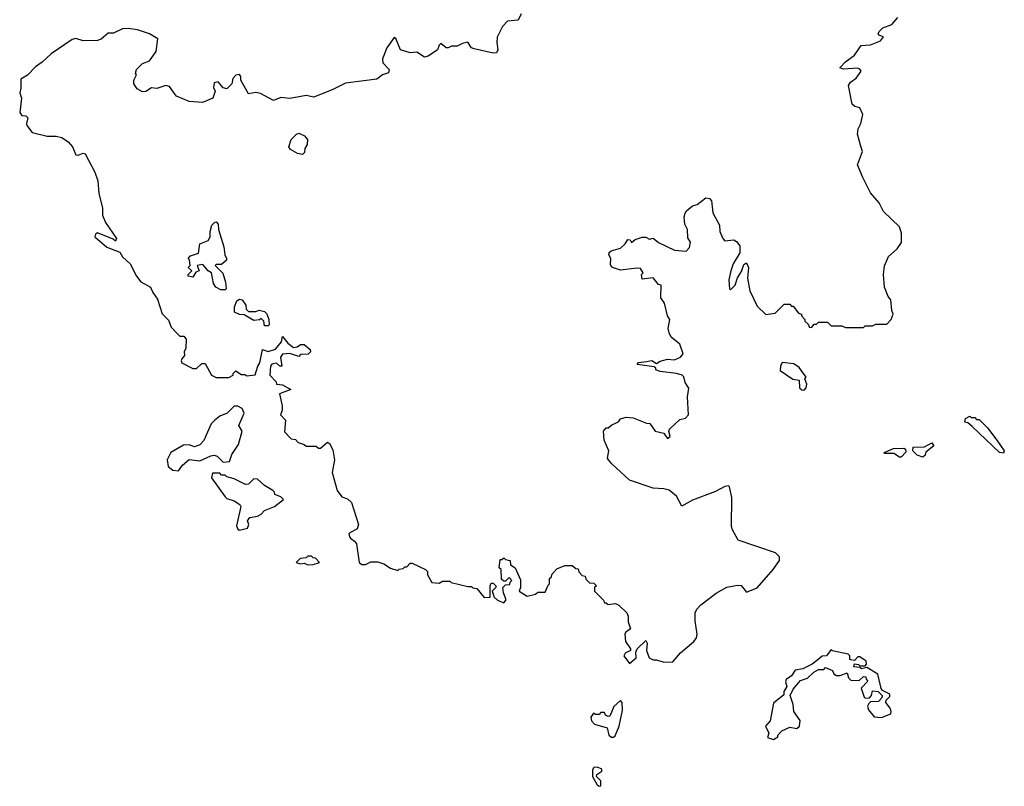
# Model space of a CAD drawing. Extents: x 2029826 to 2248070, y 228728 to 402406.
# Tile 70 of 256: x 2146162 to 2151639, y 280020 to 284282. Entities that reach past the tile are written whole.
import ezdxf

# ---------------------------------------------------------------- set-up
doc = ezdxf.new("R2010")
doc.units = 0

msp = doc.modelspace()

# ---------------------------------------------------------------- linework, layer by layer
at = {"layer": '0CON10XD'}
for points in [[(2148950.8, 284315), (2148935, 284280), (2148875, 284274), (2148846.9, 284243.1), (2148818.2, 284185), (2148815.5, 284155), (2148822, 284115), (2148815, 284096.7), (2148795, 284095.8), (2148689.5, 284119.5), (2148676.1, 284126.1), (2148655, 284156.7), (2148625, 284150), (2148596.1, 284133.9), (2148565, 284134), (2148545, 284126.2), (2148535, 284126.2), (2148505, 284149.2), (2148495, 284140), (2148485.6, 284114.4), (2148435, 284078.8), (2148414.1, 284074.1), (2148371.7, 284101.7), (2148335, 284097.5), (2148280, 284115), (2148255, 284177.5), (2148245, 284182.5), (2148204.2, 284125), (2148180, 284065), (2148181.7, 284041.7), (2148216.7, 284005), (2148213, 283987), (2148180, 283975), (2148149.3, 283950.7), (2147975, 283928.8), (2147905, 283893.3), (2147798.3, 283851.7), (2147755, 283861.2), (2147665, 283843.3), (2147615, 283850), (2147575, 283832.5), (2147501.7, 283871.7), (2147475, 283877.5), (2147435, 283870), (2147392.5, 283945), (2147392.5, 283965), (2147385, 283977.5), (2147365, 283972.5), (2147347.5, 283955), (2147342.5, 283925), (2147315, 283897.5), (2147293.6, 283903.6), (2147267, 283937), (2147245, 283930), (2147240, 283905), (2147250, 283885), (2147237.5, 283845), (2147179.3, 283820.7), (2147105, 283826.2), (2147035, 283856.2), (2147018.6, 283878.6)], [(2149555, 280702.5), (2149591.2, 280735), (2149590, 280765), (2149596.2, 280783.8), (2149645, 280830), (2149652.5, 280815), (2149648.8, 280775), (2149663.6, 280733.6), (2149685, 280722.5), (2149705, 280722.5), (2149745, 280710), (2149795, 280712.5), (2149837.3, 280762.7), (2149912.5, 280825), (2149926.2, 280845), (2149930, 280865), (2149919.5, 280939.5), (2149920, 280985), (2149928, 281005), (2149950.3, 281029.7), (2150035.6, 281094.4), (2150095, 281127.5), (2150155, 281138.8), (2150175, 281136.7), (2150205, 281100), (2150265, 281124.2), (2150353.3, 281225), (2150387.5, 281275), (2150387.5, 281295), (2150367, 281317), (2150158.3, 281388.3), (2150126.2, 281445), (2150121.2, 281465), (2150122.5, 281625), (2150110, 281685), (2150105, 281690), (2150085, 281687.5), (2150031.7, 281658.3), (2149905, 281610), (2149845, 281576.7), (2149815, 281633.3), (2149775.5, 281665.5), (2149745, 281673.8), (2149685, 281676.7), (2149555, 281722.5), (2149455, 281812.5), (2149437.5, 281835), (2149432.5, 281845), (2149440, 281885), (2149413.3, 281945), (2149410, 281995), (2149425, 282012.5), (2149435, 282012.5), (2149455, 282030), (2149493.6, 282046.4), (2149505, 282062.5), (2149535, 282072.5), (2149575, 282067.5), (2149648.3, 282038.3), (2149667, 282037), (2149697.5, 281995), (2149745, 281982.5), (2149765, 281953.3), (2149780, 281965), (2149773.3, 281993.3), (2149776.7, 282005), (2149835, 282058.8), (2149865, 282065.6), (2149883.1, 282085), (2149876.7, 282185), (2149883.3, 282233.3), (2149863.3, 282265), (2149855.6, 282295.6), (2149846.2, 282305), (2149815, 282315.4), (2149725, 282325.8), (2149700, 282335), (2149700, 282345), (2149691.7, 282351.7), (2149597.5, 282365), (2149604.3, 282375.7), (2149648.8, 282381.2), (2149677.7, 282387.7), (2149705, 282370), (2149725, 282383.8), (2149765, 282394.3), (2149805, 282391.1), (2149837.5, 282405), (2149852.5, 282425), (2149835, 282477.5), (2149785, 282517.5), (2149775, 282540), (2149770, 282565), (2149778, 282615), (2149766.1, 282636.1), (2149748.8, 282705), (2149727.5, 282735), (2149730, 282805), (2149715, 282810), (2149685, 282847.5), (2149625, 282840), (2149620, 282865), (2149630, 282875), (2149615, 282898.8), (2149595, 282901.2), (2149505, 282890), (2149460, 282905), (2149448.3, 282918.3), (2149450, 282955), (2149440, 282975), (2149441.7, 282988.3), (2149453, 282997), (2149505, 283012.5), (2149530, 283035), (2149545, 283060), (2149558.3, 283058.3), (2149565, 283042.5), (2149585, 283060), (2149625, 283072.5), (2149645, 283072.5), (2149665, 283062.5), (2149685, 283067.5), (2149715, 283043.3), (2149805, 283000), (2149870, 282995), (2149887.5, 283015), (2149892.5, 283045), (2149878.3, 283068.3), (2149877.5, 283115), (2149862.5, 283145), (2149858.8, 283185), (2149863.6, 283206.4), (2149870.7, 283219.3), (2149903.9, 283246.1), (2149930, 283255), (2149978.8, 283291.2), (2149998.6, 283288.6), (2150010.8, 283275), (2150018.3, 283208.3), (2150055, 283140), (2150056.7, 283105), (2150072.5, 283065), (2150085, 283052.5), (2150135, 283057.5), (2150149.3, 283049.3), (2150167.5, 283025), (2150167.5, 282985), (2150130, 282925), (2150117.5, 282885), (2150107.5, 282835), (2150110, 282785), (2150115, 282780), (2150142.5, 282805), (2150154, 282846), (2150177.7, 282882.3), (2150189.3, 282920.7), (2150205, 282930), (2150216, 282905), (2150210, 282845), (2150222.5, 282775), (2150265, 282690), (2150313, 282643), (2150365, 282650), (2150415, 282700), (2150445, 282700), (2150455, 282690), (2150465, 282690), (2150495, 282650), (2150510, 282645), (2150510, 282635), (2150530, 282615), (2150530, 282605), (2150548.3, 282588.3), (2150555, 282570), (2150568.3, 282571.7), (2150581.7, 282588.3), (2150595, 282590), (2150605, 282600), (2150655, 282600), (2150675, 282580), (2150735, 282580), (2150755, 282570), (2150855, 282570), (2150865, 282580), (2150905, 282580), (2150925, 282590), (2150985, 282590), (2151010, 282615), (2151020, 282645), (2151012.5, 282665), (2151007.5, 282725), (2150993, 282743), (2150972.5, 282795), (2150967.5, 282865), (2150973, 282913), (2150993.9, 282966.1), (2151043, 283007), (2151067, 283043), (2151067.5, 283095), (2151055, 283130), (2150967.5, 283215), (2150943, 283263), (2150895, 283320), (2150852.5, 283405), (2150822.5, 283475), (2150850.7, 283549.3), (2150838, 283585), (2150822.5, 283645), (2150825.8, 283675), (2150840.8, 283705), (2150851.2, 283755), (2150835, 283792.5), (2150808.3, 283798.3), (2150793, 283813), (2150772.5, 283915), (2150782.5, 283935), (2150813.9, 283956.1), (2150842.5, 283995), (2150835, 284007.5), (2150823, 284013), (2150745, 284006), (2150723.8, 284015), (2150755, 284047.5), (2150806.2, 284085), (2150841.7, 284138.3), (2150895, 284142), (2150950, 284165), (2150966.2, 284186.2), (2150940, 284195), (2150937.5, 284205), (2150945, 284217.5), (2150963.9, 284236.1), (2151012.5, 284255), (2151047, 284293)], [(2147018.6, 283878.6), (2146995, 283910), (2146975, 283916), (2146925, 283900), (2146895, 283902.5), (2146865, 283883.3), (2146845, 283880), (2146815, 283897.5), (2146797.5, 283925), (2146796.7, 283945), (2146812.5, 283975), (2146807.5, 283985), (2146812.5, 284005), (2146845, 284037.5), (2146885, 284053.3), (2146921.2, 284105), (2146930, 284175), (2146885, 284203.8), (2146817.5, 284225), (2146765, 284233.3), (2146735, 284230), (2146685, 284206.7), (2146655, 284207.5), (2146616.1, 284173.9), (2146595, 284166.2), (2146515, 284163.8), (2146475, 284176.9), (2146455, 284172.2), (2146338.4, 284091.6), (2146288, 284045), (2146250, 284020), (2146205, 283974.2), (2146168.8, 283951.2), (2146169.7, 283900.3), (2146163.8, 283875), (2146173.3, 283845), (2146162.5, 283765), (2146175, 283750), (2146197, 283747), (2146207, 283737), (2146200, 283705), (2146203, 283693), (2146232.5, 283655), (2146315, 283633.8), (2146365, 283633.3), (2146396.2, 283626.2), (2146433, 283603), (2146456.7, 283575), (2146475, 283530), (2146488.3, 283528.3), (2146515, 283540), (2146526.4, 283536.4), (2146580, 283435), (2146596.7, 283385), (2146603.3, 283315), (2146622.5, 283235), (2146623.3, 283195), (2146640, 283155), (2146700, 283065), (2146695, 283050), (2146681.7, 283061.7), (2146595, 283096.7), (2146585, 283090), (2146580, 283075), (2146646.4, 283016.4), (2146718.8, 282988.8), (2146735, 282963.3), (2146777.5, 282925), (2146812.5, 282855), (2146836.7, 282825), (2146890, 282795), (2146902.5, 282765), (2146928.8, 282728.8), (2146955, 282646.7), (2146990.5, 282610.5), (2147005, 282573.3), (2147035, 282540), (2147053, 282523), (2147075, 282522.5), (2147087.5, 282505), (2147086.7, 282455), (2147076.7, 282435), (2147080, 282415), (2147064.3, 282395.7), (2147060, 282385), (2147063.8, 282375), (2147125, 282342.5), (2147145, 282342.5), (2147175, 282370), (2147195, 282370), (2147230, 282305), (2147255, 282292.9), (2147325, 282292.5), (2147350, 282305), (2147350, 282315), (2147360, 282325), (2147365, 282330), (2147395, 282310), (2147415, 282310), (2147425, 282302.5), (2147473, 282307), (2147486.7, 282355), (2147498.8, 282375), (2147512.5, 282447.5), (2147545, 282436.7), (2147585, 282450), (2147618.3, 282491.7), (2147625, 282520), (2147653.6, 282483.6), (2147685, 282460), (2147705, 282462.5), (2147725, 282476.2), (2147745, 282476.7), (2147778.3, 282448.3), (2147780, 282435), (2147767, 282423), (2147725, 282420), (2147715, 282410), (2147665, 282426.7), (2147625, 282422.5), (2147612.5, 282405), (2147620, 282355), (2147610, 282355), (2147591.7, 282371.7), (2147565, 282367.5), (2147557.5, 282355), (2147553.3, 282305), (2147588.3, 282268.3), (2147590, 282255), (2147625, 282252.5), (2147670, 282225), (2147608.3, 282201.7), (2147622.5, 282135), (2147621.7, 282108.3), (2147612.5, 282085), (2147640, 282055), (2147635, 281990), (2147671.7, 281951.7), (2147697, 281947), (2147711.7, 281931.7), (2147745, 281920), (2147755, 281910), (2147811.7, 281911.7), (2147825, 281900), (2147835, 281900), (2147875, 281932.5), (2147886.1, 281926.1), (2147905, 281890), (2147913.3, 281835), (2147900, 281765), (2147927.5, 281665), (2147955, 281630), (2147985, 281617.5), (2148008.3, 281598.3), (2148046, 281475), (2148038.6, 281451.4), (2147993.8, 281425), (2147996.1, 281406.1), (2148005, 281396.7), (2148025, 281383.3), (2148035, 281367.5), (2148050, 281265), (2148065, 281253.8), (2148085, 281253.3), (2148115, 281267.5), (2148155, 281267.5), (2148187, 281257), (2148225, 281232.5), (2148265, 281220), (2148273, 281227), (2148295, 281230), (2148305, 281240), (2148315, 281240), (2148335, 281260), (2148345, 281260), (2148420, 281225), (2148430, 281215), (2148430, 281195), (2148455, 281152.5), (2148495, 281150), (2148515, 281160), (2148555, 281160), (2148563, 281153), (2148655, 281130), (2148675, 281130), (2148683, 281123), (2148705, 281120), (2148745, 281070), (2148778.3, 281071.7), (2148780, 281135), (2148785, 281150), (2148795, 281150), (2148810, 281135), (2148810, 281125), (2148790, 281105), (2148801.7, 281071.7), (2148820, 281055), (2148855, 281040), (2148867.5, 281057.5), (2148852.5, 281095), (2148850, 281125), (2148865, 281140), (2148888.3, 281141.7), (2148890, 281155), (2148900, 281165), (2148885, 281180), (2148865, 281160), (2148855, 281160), (2148841.7, 281171.7), (2148840, 281225), (2148830, 281235), (2148835, 281280), (2148845, 281280), (2148855, 281290), (2148865, 281280), (2148890, 281275), (2148891.7, 281251.7), (2148917.5, 281235), (2148947, 281167), (2148947.5, 281125), (2148940, 281105), (2148985, 281077.5), (2149031.7, 281088.3), (2149045, 281100), (2149085, 281100), (2149101.7, 281138.3), (2149110, 281145), (2149110, 281175), (2149120, 281185), (2149121.7, 281198.3), (2149150.7, 281229.3), (2149195, 281247.5), (2149235, 281247.5), (2149255, 281230), (2149268.3, 281228.3), (2149271.7, 281211.7), (2149291.7, 281191.7), (2149308.3, 281188.3), (2149311.7, 281171.7), (2149331.7, 281151.7), (2149355, 281150), (2149370, 281135), (2149360, 281125), (2149360, 281105), (2149410, 281055), (2149415, 281040), (2149425, 281040), (2149435, 281030), (2149477, 281037), (2149495, 281027.5), (2149540, 280985), (2149546.7, 280966.7), (2149546.7, 280935), (2149560, 280895), (2149532.5, 280875), (2149527.5, 280865), (2149530, 280845), (2149532.5, 280825), (2149560, 280785), (2149560, 280775), (2149530.7, 280759.3), (2149522.5, 280745), (2149555, 280702.5)], [(2147735, 283532.5), (2147708.3, 283538.3), (2147669.3, 283559.3), (2147660, 283575), (2147672.5, 283615), (2147702.5, 283645), (2147715, 283650), (2147745.8, 283635.8), (2147762.5, 283615), (2147761.7, 283588.3), (2147747.5, 283565), (2147747, 283543), (2147735, 283532.5)], [(2147305, 282780), (2147280.7, 282780.7), (2147252.5, 282795), (2147240, 282815), (2147230, 282875), (2147210, 282885), (2147181.7, 282921.7), (2147150, 282915), (2147160, 282885), (2147141.7, 282878.3), (2147125, 282850), (2147100, 282855), (2147100, 282865), (2147120, 282885), (2147100, 282905), (2147110, 282915), (2147107.5, 282947.5), (2147100, 282955), (2147111.7, 282968.3), (2147156.1, 282983.9), (2147163.8, 283036.2), (2147210, 283055), (2147221.2, 283075), (2147221.2, 283105), (2147231.2, 283138.8), (2147247, 283157), (2147255, 283157.5), (2147266.7, 283145), (2147268.8, 283115), (2147298.3, 283018.3), (2147303.3, 282975), (2147313.3, 282955), (2147312.5, 282945), (2147285, 282920), (2147255, 282920), (2147250, 282915), (2147291.7, 282871.7), (2147307, 282823), (2147310, 282785), (2147305, 282780)], [(2147545, 282580), (2147525, 282580), (2147520, 282605), (2147505, 282620), (2147497, 282613), (2147465, 282610), (2147411.7, 282641.7), (2147385, 282643.3), (2147357.5, 282655), (2147357.5, 282685), (2147370.7, 282719.3), (2147385, 282727.5), (2147400, 282725), (2147420, 282695), (2147421.7, 282671.7), (2147435, 282660), (2147475, 282660), (2147495, 282667.5), (2147525, 282660), (2147536.7, 282646.7), (2147547.5, 282615), (2147550, 282585), (2147545, 282580)], [(2150525, 282222.5), (2150536.7, 282235), (2150540, 282255), (2150530, 282285), (2150536.7, 282295), (2150498.6, 282348.6), (2150468, 282368), (2150403.9, 282376.1), (2150393.3, 282355), (2150391.7, 282331.7), (2150463.3, 282283.3), (2150498.3, 282278.3), (2150500, 282235), (2150513.3, 282223.3), (2150525, 282222.5)], [(2147045, 281773.8), (2147067.5, 281805), (2147105, 281837.5), (2147165, 281830), (2147225, 281857.5), (2147245, 281860), (2147260, 281855), (2147295, 281822.5), (2147330, 281825), (2147342.5, 281865), (2147379.5, 281920.5), (2147400, 281995), (2147381.2, 282025), (2147410.8, 282095), (2147399.7, 282119.7), (2147375, 282133.3), (2147355, 282132.5), (2147316.1, 282093.9), (2147275, 282077.5), (2147247.5, 282055), (2147227.5, 282035), (2147187, 281943), (2147165, 281917.5), (2147135, 281907.5), (2147105, 281917.5), (2147073, 281917), (2147003.6, 281876.4), (2146982.5, 281835), (2146988.3, 281798.3), (2147015, 281776.7), (2147045, 281773.8)], [(2151635, 281871.2), (2151611.2, 281875), (2151459.3, 282019.3), (2151435, 282040), (2151420, 282045), (2151423.3, 282065), (2151447.5, 282077.5), (2151455, 282070), (2151475, 282070), (2151485, 282060), (2151498.3, 282058.3), (2151545, 282012.5), (2151596.7, 281945), (2151638.8, 281885), (2151635, 281871.2)], [(2151185, 281850), (2151155, 281860), (2151130, 281885), (2151132.5, 281905), (2151195, 281907.5), (2151235, 281930), (2151247, 281913), (2151201.7, 281878.3), (2151198.3, 281861.7), (2151185, 281850)], [(2151065, 281850), (2151055, 281850), (2151025, 281870), (2150975, 281870), (2150970, 281875), (2151021.7, 281898.3), (2151079.3, 281899.3), (2151090, 281895), (2151091.7, 281878.3), (2151065, 281850)], [(2147385, 281443.3), (2147430, 281455), (2147437.5, 281475), (2147430, 281495), (2147442.5, 281515), (2147485, 281522.5), (2147505, 281532.5), (2147525, 281552.5), (2147580, 281575), (2147630, 281615), (2147615, 281630), (2147581.7, 281641.7), (2147580, 281655), (2147570, 281665), (2147525, 281692.5), (2147485, 281727.5), (2147465, 281730), (2147435, 281700), (2147418.3, 281698.3), (2147355, 281730), (2147315, 281740), (2147305, 281750), (2147285, 281750), (2147275, 281760), (2147235, 281760), (2147230, 281735), (2147305, 281630), (2147315, 281620), (2147355, 281607.5), (2147387, 281587), (2147392.5, 281575), (2147367.5, 281467.5), (2147375, 281450), (2147385, 281443.3)], [(2147765, 281251.2), (2147795, 281253.3), (2147830, 281265), (2147808.3, 281288.3), (2147795, 281290), (2147785, 281300), (2147765, 281300), (2147755, 281290), (2147723, 281287), (2147700, 281265), (2147725, 281257.5), (2147745, 281260), (2147765, 281251.2)], [(2150355, 280280), (2150380, 280295), (2150380, 280305), (2150402.3, 280327.7), (2150445, 280348.8), (2150485, 280341.2), (2150498.8, 280355), (2150504, 280385), (2150467.5, 280435), (2150463.8, 280475), (2150447.5, 280525), (2150465, 280560), (2150505, 280607.5), (2150545, 280621.2), (2150580, 280655), (2150605, 280670), (2150635, 280670), (2150645, 280680), (2150683.3, 280663.3), (2150691.2, 280645), (2150705, 280636.2), (2150725, 280636.2), (2150765, 280650), (2150773, 280623), (2150785, 280610), (2150831.7, 280608.3), (2150855, 280630), (2150868.3, 280628.3), (2150870, 280615), (2150880, 280605), (2150842.5, 280565), (2150860, 280515), (2150865, 280510), (2150888.3, 280511.7), (2150900, 280525), (2150905, 280550), (2150937, 280547), (2150960, 280525), (2150958.3, 280511.7), (2150938.3, 280491.7), (2150895, 280490), (2150885, 280480), (2150877.5, 280465), (2150882.5, 280445), (2150915, 280406.7), (2150955, 280402.5), (2151006.7, 280423.3), (2151010, 280435), (2151004, 280455), (2150980, 280485), (2150981.7, 280498.3), (2151001.7, 280518.3), (2151001.7, 280531.7), (2150961.7, 280551.7), (2150953, 280563), (2150935, 280642.5), (2150875, 280680), (2150845, 280672.5), (2150835, 280680), (2150802.5, 280685), (2150805, 280700), (2150827, 280697), (2150835, 280690), (2150865, 280690), (2150871.7, 280698.3), (2150870, 280715), (2150835, 280740), (2150825, 280740), (2150805, 280720), (2150785, 280722.5), (2150780, 280725), (2150780, 280745), (2150770, 280755), (2150683.3, 280773.3), (2150675, 280780), (2150650, 280745), (2150625, 280743.3), (2150603.3, 280725), (2150570.7, 280699.3), (2150517.7, 280672.3), (2150475, 280665.6), (2150456, 280634), (2150425, 280613.3), (2150421.2, 280601.2), (2150430, 280575), (2150412.3, 280547.7), (2150411.7, 280528.3), (2150355, 280482.5), (2150335.8, 280384.2), (2150310, 280355), (2150330, 280315), (2150321.7, 280291.7), (2150355, 280280)], [(2149465, 280292.5), (2149475, 280300), (2149496.7, 280355), (2149515.9, 280444.1), (2149513.3, 280485), (2149505, 280497.5), (2149466.4, 280463.6), (2149445, 280410), (2149435, 280407.5), (2149420, 280415), (2149415, 280430), (2149395, 280430), (2149385, 280420), (2149365, 280420), (2149353, 280427), (2149340, 280405), (2149343.3, 280383.3), (2149360, 280365), (2149430, 280345), (2149440, 280305), (2149453.3, 280293.3), (2149465, 280292.5)], [(2149385, 280020), (2149395, 280023.3), (2149395, 280050), (2149370, 280075), (2149372.5, 280085), (2149400, 280105), (2149400, 280115), (2149375.9, 280125.9), (2149356.2, 280123.8), (2149348.8, 280111.2), (2149347.5, 280075), (2149375, 280027.5), (2149385, 280020)]]:
    msp.add_lwpolyline(points, dxfattribs=at)

doc.saveas('drawing.dxf')
